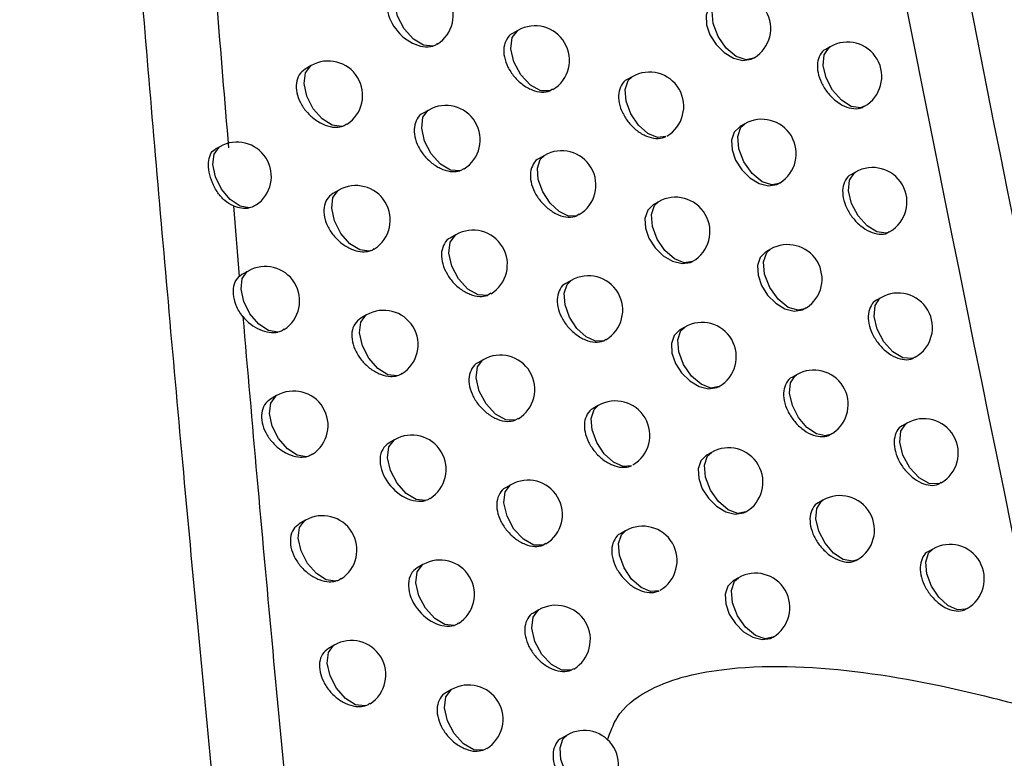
# Model space of a CAD drawing. Header units: millimetres. Extents: x 15358 to 16483, y 10132 to 11382.
# Tile 41 of 166: x 16322 to 16336, y 10317 to 10327. Entities that reach past the tile are written whole.
import ezdxf

# ---------------------------------------------------------------- set-up
doc = ezdxf.new("R2010")
doc.units = ezdxf.units.MM

msp = doc.modelspace()

# ---------------------------------------------------------------- linework, layer by layer
at = {"color": 7, "linetype": 'Continuous', "lineweight": 25}
for p, q in [((16329.248, 10327.276), (16329.169, 10327.23)), ((16333.794, 10327.039), (16333.728, 10327.001)), ((16326.239, 10326.764), (16326.152, 10326.713)), ((16332.688, 10326.879), (16332.677, 10326.873)), ((16330.912, 10326.603), (16330.838, 10326.561)), ((16329.754, 10326.42), (16329.717, 10326.396)), ((16327.95, 10326.118), (16327.868, 10326.071)), ((16332.549, 10325.916), (16332.48, 10325.876)), ((16324.91, 10325.584), (16324.844, 10325.546)), ((16329.634, 10325.458), (16329.557, 10325.413)), ((16334.161, 10325.214), (16334.096, 10325.176)), ((16333.065, 10325.06), (16333.049, 10325.05)), ((16326.641, 10324.951), (16326.555, 10324.901)), ((16331.293, 10324.782), (16331.219, 10324.74)), ((16325.107, 10324.723), (16325.194, 10323.695)), ((16330.14, 10324.6), (16330.108, 10324.579)), ((16328.345, 10324.302), (16328.264, 10324.255)), ((16332.925, 10324.092), (16332.856, 10324.052)), ((16325.322, 10323.774), (16325.232, 10323.722)), ((16325.232, 10323.722), (16325.195, 10323.696)), ((16330.024, 10323.638), (16329.947, 10323.594)), ((16328.854, 10323.451), (16328.805, 10323.419)), ((16334.532, 10323.387), (16334.468, 10323.35)), ((16333.446, 10323.24), (16333.425, 10323.226)), ((16327.046, 10323.136), (16326.961, 10323.087)), ((16331.677, 10322.96), (16331.605, 10322.918)), ((16330.528, 10322.779), (16330.502, 10322.761)), ((16328.744, 10322.484), (16328.664, 10322.438)), ((16333.305, 10322.266), (16333.237, 10322.227)), ((16325.736, 10321.961), (16325.648, 10321.91)), ((16330.418, 10321.817), (16330.342, 10321.773)), ((16329.252, 10321.631), (16329.208, 10321.602)), ((16334.907, 10321.559), (16334.843, 10321.522)), ((16327.454, 10321.32), (16327.371, 10321.272)), ((16332.065, 10321.135), (16331.994, 10321.094)), ((16329.147, 10320.664), (16329.068, 10320.619)), ((16333.688, 10320.439), (16333.621, 10320.401)), ((16332.57, 10320.272), (16332.565, 10320.269)), ((16326.155, 10320.147), (16326.067, 10320.097)), ((16330.815, 10319.994), (16330.74, 10319.951)), ((16329.654, 10319.81), (16329.614, 10319.784)), ((16335.286, 10319.729), (16335.223, 10319.693)), ((16327.866, 10319.502), (16327.784, 10319.455)), ((16332.457, 10319.31), (16332.387, 10319.269)), ((16329.553, 10318.843), (16329.475, 10318.798)), ((16332.968, 10318.45), (16332.957, 10318.444)), ((16326.576, 10318.331), (16326.49, 10318.282)), ((16330.059, 10317.987), (16330.025, 10317.964)), ((16328.282, 10317.683), (16328.201, 10317.636)), ((16329.963, 10317.021), (16329.886, 10316.976))]:
    msp.add_line(p, q, dxfattribs=at)
at = {"color": 7, "linetype": 'Continuous', "lineweight": 25, "flags": 128}
for points in [[(16328.009, 10327.048), (16327.874, 10327.061), (16327.727, 10327.15), (16327.594, 10327.299), (16327.498, 10327.483), (16327.456, 10327.67), (16327.474, 10327.828), (16327.551, 10327.929), (16327.558, 10327.933)], [(16332.107, 10327.698), (16332.106, 10327.698), (16332.025, 10327.617), (16331.986, 10327.499), (16331.993, 10327.359), (16332.044, 10327.211), (16332.133, 10327.071), (16332.251, 10326.955), (16332.386, 10326.874), (16332.522, 10326.839), (16332.644, 10326.856), (16332.688, 10326.879), (16332.688, 10326.879)], [(16332.677, 10326.873), (16332.568, 10326.85), (16332.424, 10326.899), (16332.281, 10327.019), (16332.163, 10327.188), (16332.09, 10327.377), (16332.076, 10327.554), (16332.123, 10327.688), (16332.178, 10327.739)], [(16329.717, 10326.396), (16329.582, 10326.398), (16329.431, 10326.481), (16329.292, 10326.63), (16329.191, 10326.818), (16329.146, 10327.01), (16329.165, 10327.172), (16329.245, 10327.274), (16329.248, 10327.276)], [(16334.294, 10326.173), (16334.232, 10326.152), (16334.098, 10326.171), (16333.956, 10326.261), (16333.828, 10326.407), (16333.735, 10326.586), (16333.692, 10326.767), (16333.706, 10326.923), (16333.776, 10327.027), (16333.794, 10327.039)], [(16326.679, 10325.876), (16326.544, 10325.896), (16326.399, 10325.988), (16326.27, 10326.137), (16326.177, 10326.319), (16326.137, 10326.502), (16326.155, 10326.657), (16326.23, 10326.757), (16326.239, 10326.764)], [(16331.402, 10325.732), (16331.281, 10325.717), (16331.14, 10325.775), (16331.003, 10325.897), (16330.891, 10326.064), (16330.824, 10326.247), (16330.81, 10326.418), (16330.854, 10326.549), (16330.912, 10326.603)], [(16328.405, 10325.234), (16328.269, 10325.245), (16328.122, 10325.332), (16327.987, 10325.481), (16327.89, 10325.666), (16327.848, 10325.854), (16327.866, 10326.013), (16327.943, 10326.114), (16327.95, 10326.118)], [(16333.049, 10325.05), (16332.946, 10325.027), (16332.802, 10325.073), (16332.656, 10325.192), (16332.536, 10325.362), (16332.463, 10325.553), (16332.448, 10325.732), (16332.495, 10325.867), (16332.549, 10325.916)], [(16332.48, 10325.876), (16332.479, 10325.875), (16332.398, 10325.795), (16332.359, 10325.678), (16332.366, 10325.537), (16332.417, 10325.389), (16332.506, 10325.249), (16332.624, 10325.132), (16332.758, 10325.051), (16332.894, 10325.017), (16333.015, 10325.033), (16333.065, 10325.06), (16333.065, 10325.06)], [(16325.339, 10324.696), (16325.204, 10324.721), (16325.062, 10324.816), (16324.936, 10324.965), (16324.847, 10325.144), (16324.808, 10325.325), (16324.826, 10325.477), (16324.899, 10325.577), (16324.91, 10325.584)], [(16330.108, 10324.579), (16329.986, 10324.575), (16329.848, 10324.64), (16329.716, 10324.763), (16329.609, 10324.927), (16329.545, 10325.105), (16329.533, 10325.272), (16329.574, 10325.4), (16329.634, 10325.458)], [(16334.661, 10324.347), (16334.607, 10324.328), (16334.473, 10324.343), (16334.329, 10324.431), (16334.198, 10324.577), (16334.103, 10324.757), (16334.059, 10324.941), (16334.074, 10325.099), (16334.145, 10325.203), (16334.161, 10325.214)], [(16327.084, 10324.064), (16326.949, 10324.082), (16326.803, 10324.173), (16326.673, 10324.322), (16326.579, 10324.504), (16326.538, 10324.689), (16326.557, 10324.844), (16326.632, 10324.945), (16326.641, 10324.951)], [(16331.219, 10324.74), (16331.219, 10324.74), (16331.137, 10324.659), (16331.097, 10324.541), (16331.104, 10324.4), (16331.155, 10324.253), (16331.245, 10324.114), (16331.364, 10323.998), (16331.5, 10323.918), (16331.638, 10323.884), (16331.761, 10323.901), (16331.788, 10323.914), (16331.788, 10323.914)], [(16331.788, 10323.914), (16331.667, 10323.895), (16331.525, 10323.952), (16331.387, 10324.073), (16331.274, 10324.24), (16331.205, 10324.424), (16331.191, 10324.597), (16331.235, 10324.728), (16331.293, 10324.782)], [(16328.805, 10323.419), (16328.669, 10323.427), (16328.52, 10323.513), (16328.385, 10323.662), (16328.287, 10323.848), (16328.243, 10324.037), (16328.262, 10324.197), (16328.34, 10324.298), (16328.345, 10324.302)], [(16332.856, 10324.052), (16332.856, 10324.052), (16332.775, 10323.972), (16332.736, 10323.854), (16332.743, 10323.714), (16332.794, 10323.565), (16332.883, 10323.425), (16333, 10323.308), (16333.134, 10323.227), (16333.27, 10323.192), (16333.39, 10323.209), (16333.446, 10323.24), (16333.446, 10323.24)], [(16333.425, 10323.226), (16333.328, 10323.203), (16333.183, 10323.246), (16333.036, 10323.364), (16332.914, 10323.535), (16332.839, 10323.727), (16332.824, 10323.908), (16332.872, 10324.044), (16332.925, 10324.092)], [(16325.754, 10322.886), (16325.619, 10322.909), (16325.476, 10323.002), (16325.349, 10323.152), (16325.258, 10323.332), (16325.219, 10323.513), (16325.237, 10323.667), (16325.31, 10323.766), (16325.322, 10323.774)], [(16330.502, 10322.761), (16330.38, 10322.754), (16330.241, 10322.817), (16330.108, 10322.94), (16330, 10323.105), (16329.935, 10323.284), (16329.923, 10323.452), (16329.964, 10323.581), (16330.024, 10323.638)], [(16335.032, 10322.521), (16334.986, 10322.502), (16334.852, 10322.513), (16334.706, 10322.599), (16334.573, 10322.746), (16334.475, 10322.928), (16334.431, 10323.114), (16334.446, 10323.273), (16334.518, 10323.378), (16334.532, 10323.387)], [(16327.493, 10322.25), (16327.357, 10322.266), (16327.211, 10322.356), (16327.08, 10322.505), (16326.985, 10322.688), (16326.943, 10322.873), (16326.962, 10323.03), (16327.037, 10323.131), (16327.046, 10323.136)], [(16331.605, 10322.918), (16331.604, 10322.918), (16331.522, 10322.837), (16331.483, 10322.719), (16331.49, 10322.578), (16331.541, 10322.431), (16331.63, 10322.292), (16331.749, 10322.175), (16331.885, 10322.095), (16332.022, 10322.061), (16332.145, 10322.078), (16332.177, 10322.094), (16332.177, 10322.094)], [(16332.177, 10322.094), (16332.056, 10322.072), (16331.914, 10322.126), (16331.774, 10322.247), (16331.66, 10322.414), (16331.59, 10322.6), (16331.576, 10322.774), (16331.62, 10322.907), (16331.677, 10322.96)], [(16329.208, 10321.602), (16329.072, 10321.608), (16328.922, 10321.693), (16328.786, 10321.842), (16328.686, 10322.028), (16328.642, 10322.219), (16328.661, 10322.379), (16328.739, 10322.481), (16328.744, 10322.484)], [(16333.805, 10321.4), (16333.726, 10321.377), (16333.593, 10321.405), (16333.455, 10321.499), (16333.332, 10321.644), (16333.244, 10321.819), (16333.203, 10321.995), (16333.216, 10322.147), (16333.282, 10322.25), (16333.305, 10322.266)], [(16326.172, 10321.073), (16326.037, 10321.095), (16325.894, 10321.188), (16325.765, 10321.337), (16325.674, 10321.517), (16325.634, 10321.7), (16325.652, 10321.854), (16325.726, 10321.954), (16325.736, 10321.961)], [(16330.9, 10320.942), (16330.778, 10320.932), (16330.639, 10320.994), (16330.504, 10321.116), (16330.395, 10321.281), (16330.329, 10321.462), (16330.316, 10321.631), (16330.358, 10321.76), (16330.418, 10321.817)], [(16335.407, 10320.693), (16335.369, 10320.677), (16335.235, 10320.682), (16335.087, 10320.766), (16334.951, 10320.912), (16334.852, 10321.096), (16334.806, 10321.285), (16334.821, 10321.446), (16334.895, 10321.551), (16334.907, 10321.559)], [(16327.905, 10320.435), (16327.769, 10320.448), (16327.623, 10320.537), (16327.49, 10320.686), (16327.394, 10320.87), (16327.352, 10321.057), (16327.37, 10321.214), (16327.446, 10321.315), (16327.454, 10321.32)], [(16331.994, 10321.094), (16331.993, 10321.094), (16331.912, 10321.013), (16331.873, 10320.895), (16331.88, 10320.755), (16331.93, 10320.607), (16332.02, 10320.468), (16332.138, 10320.351), (16332.273, 10320.271), (16332.41, 10320.237), (16332.532, 10320.254), (16332.57, 10320.272), (16332.57, 10320.272)], [(16332.565, 10320.269), (16332.45, 10320.247), (16332.307, 10320.299), (16332.166, 10320.419), (16332.049, 10320.587), (16331.978, 10320.775), (16331.964, 10320.95), (16332.009, 10321.083), (16332.065, 10321.135)], [(16329.614, 10319.784), (16329.479, 10319.787), (16329.328, 10319.871), (16329.19, 10320.02), (16329.09, 10320.207), (16329.045, 10320.399), (16329.064, 10320.56), (16329.143, 10320.662), (16329.147, 10320.664)], [(16334.188, 10319.573), (16334.116, 10319.551), (16333.983, 10319.576), (16333.843, 10319.668), (16333.719, 10319.813), (16333.628, 10319.989), (16333.586, 10320.168), (16333.6, 10320.321), (16333.667, 10320.425), (16333.688, 10320.439)], [(16326.594, 10319.26), (16326.459, 10319.279), (16326.315, 10319.371), (16326.185, 10319.52), (16326.093, 10319.702), (16326.052, 10319.885), (16326.07, 10320.04), (16326.144, 10320.141), (16326.155, 10320.147)], [(16331.302, 10319.121), (16331.18, 10319.109), (16331.04, 10319.168), (16330.904, 10319.29), (16330.794, 10319.456), (16330.726, 10319.638), (16330.713, 10319.808), (16330.756, 10319.938), (16330.815, 10319.994)], [(16335.786, 10318.863), (16335.766, 10318.853), (16335.645, 10318.845), (16335.507, 10318.906), (16335.374, 10319.027), (16335.266, 10319.189), (16335.199, 10319.368), (16335.184, 10319.536), (16335.223, 10319.667), (16335.286, 10319.729)], [(16328.321, 10318.618), (16328.185, 10318.629), (16328.038, 10318.717), (16327.904, 10318.866), (16327.807, 10319.05), (16327.764, 10319.238), (16327.783, 10319.397), (16327.859, 10319.498), (16327.866, 10319.502)], [(16332.957, 10318.444), (16332.848, 10318.421), (16332.704, 10318.47), (16332.561, 10318.59), (16332.443, 10318.758), (16332.371, 10318.947), (16332.356, 10319.124), (16332.402, 10319.259), (16332.457, 10319.31)], [(16332.387, 10319.269), (16332.386, 10319.269), (16332.305, 10319.188), (16332.266, 10319.071), (16332.273, 10318.93), (16332.324, 10318.782), (16332.413, 10318.643), (16332.531, 10318.526), (16332.666, 10318.445), (16332.802, 10318.411), (16332.924, 10318.428), (16332.968, 10318.45), (16332.968, 10318.45)], [(16330.025, 10317.964), (16329.889, 10317.965), (16329.738, 10318.047), (16329.599, 10318.196), (16329.497, 10318.384), (16329.451, 10318.577), (16329.47, 10318.739), (16329.55, 10318.842), (16329.553, 10318.843)], [(16327.019, 10317.445), (16326.884, 10317.462), (16326.739, 10317.553), (16326.609, 10317.702), (16326.515, 10317.884), (16326.474, 10318.069), (16326.492, 10318.224), (16326.567, 10318.325), (16326.576, 10318.331)], [(16328.74, 10316.8), (16328.605, 10316.809), (16328.456, 10316.895), (16328.321, 10317.044), (16328.223, 10317.229), (16328.18, 10317.418), (16328.198, 10317.578), (16328.276, 10317.679), (16328.282, 10317.683)], [(16330.439, 10316.143), (16330.317, 10316.138), (16330.179, 10316.201), (16330.046, 10316.324), (16329.939, 10316.488), (16329.874, 10316.667), (16329.862, 10316.834), (16329.903, 10316.963), (16329.963, 10317.021)]]:
    msp.add_lwpolyline(points, dxfattribs=at)
at = {"color": 7, "linetype": 'Continuous', "lineweight": 25}
for centre, start, end in [((16327.808, 10327.5), 302.2461, 119.9973), ((16332.428, 10327.306), 301.1075, 119.9973), ((16329.498, 10326.843), 301.2532, 119.9973), ((16334.044, 10326.606), 299.9973, 119.9973), ((16326.489, 10326.331), 303.0472, 119.9973), ((16331.162, 10326.17), 300.3079, 119.9973), ((16328.2, 10325.685), 302.0159, 119.9973), ((16332.799, 10325.483), 301.9476, 119.9973), ((16325.16, 10325.151), 303.8591, 119.9973), ((16329.884, 10325.025), 301.0492, 119.9973), ((16334.411, 10324.781), 299.9973, 119.9973), ((16326.891, 10324.518), 302.7965, 119.9973), ((16331.543, 10324.349), 300.1208, 119.9973), ((16328.595, 10323.869), 301.7833, 119.9973), ((16333.175, 10323.659), 302.8401, 119.9973), ((16325.572, 10323.341), 303.5888, 119.9973), ((16330.274, 10323.205), 300.8484, 119.9973), ((16334.782, 10322.954), 299.9973, 119.9973), ((16327.296, 10322.703), 302.5515, 119.9973), ((16331.927, 10322.527), 299.9973, 119.9973), ((16328.994, 10322.051), 301.5694, 119.9973), ((16333.555, 10321.833), 303.7959, 119.9973), ((16325.986, 10321.528), 303.3242, 119.9973), ((16330.668, 10321.384), 300.651, 119.9973), ((16335.157, 10321.126), 299.9973, 119.9973), ((16327.704, 10320.887), 302.3123, 119.9973), ((16333.555, 10321.833), 299.9973, 303.7959), ((16332.315, 10320.702), 300.3547, 119.9973), ((16329.397, 10320.231), 301.359, 119.9973), ((16333.938, 10320.006), 299.9973, 119.9973), ((16326.405, 10319.714), 303.0655, 119.9973), ((16331.065, 10319.561), 300.4569, 119.9973), ((16335.536, 10319.296), 299.9973, 119.9973), ((16328.116, 10319.069), 302.0788, 119.9973), ((16332.707, 10318.877), 301.0192, 119.9973), ((16329.803, 10318.41), 301.1521, 119.9973), ((16326.826, 10317.898), 302.8128, 119.9973), ((16328.532, 10317.25), 301.8509, 119.9973), ((16330.213, 10316.588), 300.9426, 119.9973)]:
    msp.add_arc(centre, 0.5, start, end, dxfattribs=at)
for points, knots in [([(16325.896, 10305.743), (16325.798, 10306.653), (16325.604, 10308.451), (16325.327, 10311.116), (16325.064, 10313.716), (16324.815, 10316.25), (16324.58, 10318.718), (16324.358, 10321.119), (16324.149, 10323.453), (16323.952, 10325.718), (16323.767, 10327.914), (16323.502, 10331.17), (16323.176, 10335.408), (16322.813, 10340.55), (16322.5, 10345.391), (16322.229, 10349.926), (16322.073, 10352.843), (16321.998, 10354.25)], [0, 0, 0, 0, 0.05598, 0.110676, 0.164072, 0.216148, 0.266888, 0.316276, 0.364297, 0.410936, 0.456178, 0.500012, 0.612161, 0.718399, 0.818552, 0.912464, 1, 1, 1, 1]), ([(16324.304, 10335.045), (16324.346, 10334.453), (16324.431, 10333.267), (16324.565, 10331.486), (16324.709, 10329.615), (16324.865, 10327.642), (16324.979, 10326.262), (16325.037, 10325.566)], [0, 0, 0, 0, 0.187838, 0.375918, 0.564243, 0.780027, 1, 1, 1, 1]), ([(16327.475, 10327.885), (16327.399, 10327.841), (16327.352, 10327.759), (16327.34, 10327.557), (16327.376, 10327.439), (16327.511, 10327.232), (16327.609, 10327.144), (16327.815, 10327.04), (16327.923, 10327.023), (16328.009, 10327.048)], [0, 0, 0, 0, 0.25, 0.25, 0.5, 0.5, 0.75, 0.75, 1, 1, 1, 1]), ([(16329.169, 10327.23), (16329.169, 10327.23), (16329.13, 10327.219), (16329.08, 10327.151), (16329.037, 10327.035), (16329.044, 10326.891), (16329.097, 10326.742), (16329.19, 10326.601), (16329.313, 10326.484), (16329.454, 10326.404), (16329.597, 10326.368), (16329.678, 10326.387), (16329.717, 10326.396)], [0, 0, 0, 0, 0.000259, 0.113323, 0.224471, 0.333876, 0.442516, 0.551678, 0.662387, 0.774987, 0.888995, 1, 1, 1, 1]), ([(16328.071, 10327.082), (16328.061, 10327.073), (16328.043, 10327.058), (16328.02, 10327.051), (16328.009, 10327.048)], [0, 0, 0, 0, 0.577788, 1, 1, 1, 1]), ([(16333.728, 10327.001), (16333.728, 10327), (16333.69, 10326.99), (16333.643, 10326.924), (16333.601, 10326.809), (16333.609, 10326.664), (16333.66, 10326.513), (16333.75, 10326.369), (16333.869, 10326.249), (16334.004, 10326.165), (16334.139, 10326.132), (16334.237, 10326.138), (16334.276, 10326.166), (16334.285, 10326.173)], [0, 0, 0, 0, 0.000873, 0.109079, 0.216326, 0.322666, 0.428581, 0.534743, 0.641698, 0.749626, 0.858267, 0.967053, 1, 1, 1, 1]), ([(16326.152, 10326.713), (16326.12, 10326.688), (16326.057, 10326.639), (16326.017, 10326.514), (16326.023, 10326.372), (16326.077, 10326.224), (16326.172, 10326.086), (16326.297, 10325.971), (16326.442, 10325.892), (16326.575, 10325.861), (16326.649, 10325.872), (16326.679, 10325.876)], [0, 0, 0, 0, 0.117463, 0.232331, 0.344754, 0.456153, 0.56833, 0.682698, 0.799735, 0.918773, 1, 1, 1, 1]), ([(16330.838, 10326.561), (16330.838, 10326.561), (16330.799, 10326.549), (16330.75, 10326.482), (16330.707, 10326.367), (16330.715, 10326.222), (16330.767, 10326.072), (16330.859, 10325.93), (16330.98, 10325.812), (16331.119, 10325.731), (16331.26, 10325.697), (16331.353, 10325.709), (16331.395, 10325.729), (16331.402, 10325.732)], [0, 0, 0, 0, 0.000479, 0.110399, 0.218805, 0.325815, 0.432196, 0.538981, 0.646998, 0.756524, 0.867168, 0.978048, 1, 1, 1, 1]), ([(16327.868, 10326.071), (16327.868, 10326.071), (16327.828, 10326.059), (16327.777, 10325.991), (16327.733, 10325.874), (16327.741, 10325.73), (16327.794, 10325.582), (16327.887, 10325.442), (16328.012, 10325.326), (16328.154, 10325.247), (16328.293, 10325.213), (16328.37, 10325.228), (16328.405, 10325.234)], [0, 0, 0, 0, 0.000072, 0.115251, 0.228167, 0.339045, 0.449046, 0.559672, 0.672113, 0.786771, 0.903086, 1, 1, 1, 1]), ([(16326.759, 10325.916), (16326.751, 10325.909), (16326.729, 10325.888), (16326.698, 10325.881), (16326.679, 10325.876)], [0, 0, 0, 0, 0.370469, 1, 1, 1, 1]), ([(16325.107, 10324.723), (16325.064, 10324.745), (16324.979, 10324.791), (16324.876, 10324.914), (16324.797, 10325.059), (16324.75, 10325.215), (16324.738, 10325.36), (16324.769, 10325.472), (16324.807, 10325.534), (16324.843, 10325.544), (16324.845, 10325.545)], [0, 0, 0, 0, 0.135741, 0.271071, 0.412822, 0.557058, 0.701498, 0.845796, 0.990308, 1, 1, 1, 1]), ([(16329.557, 10325.413), (16329.556, 10325.413), (16329.517, 10325.401), (16329.468, 10325.334), (16329.424, 10325.218), (16329.432, 10325.074), (16329.484, 10324.924), (16329.577, 10324.783), (16329.7, 10324.666), (16329.84, 10324.585), (16329.983, 10324.552), (16330.069, 10324.564), (16330.107, 10324.579), (16330.108, 10324.579)], [0, 0, 0, 0, 0.000299, 0.112734, 0.223343, 0.332285, 0.44049, 0.549188, 0.659362, 0.771343, 0.88467, 0.998283, 1, 1, 1, 1]), ([(16328.461, 10325.267), (16328.45, 10325.257), (16328.434, 10325.243), (16328.412, 10325.236), (16328.405, 10325.234)], [0, 0, 0, 0, 0.667114, 1, 1, 1, 1]), ([(16334.096, 10325.176), (16334.096, 10325.176), (16334.058, 10325.165), (16334.011, 10325.099), (16333.969, 10324.984), (16333.977, 10324.839), (16334.028, 10324.688), (16334.118, 10324.544), (16334.237, 10324.424), (16334.372, 10324.34), (16334.506, 10324.306), (16334.604, 10324.311), (16334.642, 10324.341), (16334.651, 10324.348)], [0, 0, 0, 0, 0.000905, 0.109081, 0.216345, 0.322742, 0.42873, 0.534952, 0.64193, 0.749836, 0.858424, 0.96715, 1, 1, 1, 1]), ([(16326.555, 10324.901), (16326.523, 10324.876), (16326.46, 10324.827), (16326.42, 10324.702), (16326.426, 10324.56), (16326.48, 10324.412), (16326.574, 10324.274), (16326.7, 10324.158), (16326.844, 10324.079), (16326.978, 10324.048), (16327.053, 10324.059), (16327.084, 10324.064)], [0, 0, 0, 0, 0.116945, 0.231371, 0.343452, 0.454542, 0.566369, 0.680293, 0.796776, 0.915177, 1, 1, 1, 1]), ([(16325.436, 10324.74), (16325.43, 10324.734), (16325.404, 10324.709), (16325.367, 10324.702), (16325.339, 10324.696)], [0, 0, 0, 0, 0.256266, 1, 1, 1, 1]), ([(16328.264, 10324.255), (16328.264, 10324.255), (16328.224, 10324.243), (16328.174, 10324.175), (16328.13, 10324.059), (16328.138, 10323.915), (16328.191, 10323.766), (16328.284, 10323.626), (16328.408, 10323.51), (16328.55, 10323.43), (16328.69, 10323.396), (16328.768, 10323.412), (16328.805, 10323.419)], [0, 0, 0, 0, 0.0001148, 0.114701, 0.2271263, 0.3376, 0.4472267, 0.5574453, 0.6693983, 0.7834723, 0.8991324, 1, 1, 1, 1]), ([(16327.158, 10324.102), (16327.15, 10324.094), (16327.129, 10324.076), (16327.101, 10324.068), (16327.084, 10324.064)], [0, 0, 0, 0, 0.4188129, 1, 1, 1, 1]), ([(16325.244, 10323.113), (16325.204, 10323.162), (16325.173, 10323.217), (16325.128, 10323.33), (16325.114, 10323.387), (16325.105, 10323.494), (16325.11, 10323.544), (16325.137, 10323.63), (16325.16, 10323.666), (16325.194, 10323.695)], [0, 0, 0, 0, 0.25, 0.25, 0.5, 0.5, 0.75, 0.75, 1, 1, 1, 1]), ([(16329.947, 10323.594), (16329.947, 10323.594), (16329.908, 10323.582), (16329.859, 10323.515), (16329.815, 10323.399), (16329.823, 10323.255), (16329.876, 10323.105), (16329.968, 10322.964), (16330.09, 10322.847), (16330.231, 10322.766), (16330.373, 10322.732), (16330.461, 10322.744), (16330.5, 10322.76), (16330.502, 10322.761)], [0, 0, 0, 0, 0.000338, 0.112127, 0.222175, 0.33063, 0.438376, 0.546589, 0.656208, 0.767552, 0.880181, 0.993087, 1, 1, 1, 1]), ([(16334.468, 10323.349), (16334.467, 10323.349), (16334.43, 10323.339), (16334.383, 10323.273), (16334.342, 10323.158), (16334.349, 10323.013), (16334.4, 10322.862), (16334.49, 10322.718), (16334.608, 10322.597), (16334.743, 10322.513), (16334.877, 10322.48), (16334.975, 10322.484), (16335.012, 10322.514), (16335.021, 10322.521)], [0, 0, 0, 0, 0.000936, 0.109084, 0.216362, 0.322814, 0.428873, 0.535152, 0.642152, 0.750038, 0.858573, 0.967242, 1, 1, 1, 1]), ([(16325.245, 10323.113), (16325.313, 10322.336), (16325.449, 10320.766), (16325.666, 10318.386), (16325.892, 10315.958), (16326.051, 10314.322), (16326.131, 10313.496)], [0, 0, 0, 0, 0.242862, 0.49048, 0.742859, 1, 1, 1, 1]), ([(16325.245, 10323.113), (16325.314, 10323.03), (16325.401, 10322.963), (16325.582, 10322.883), (16325.676, 10322.869), (16325.754, 10322.886)], [0, 0, 0, 0, 0.5, 0.5, 1, 1, 1, 1]), ([(16326.961, 10323.087), (16326.929, 10323.062), (16326.866, 10323.013), (16326.826, 10322.889), (16326.833, 10322.747), (16326.887, 10322.598), (16326.98, 10322.459), (16327.106, 10322.344), (16327.249, 10322.265), (16327.385, 10322.233), (16327.46, 10322.245), (16327.493, 10322.25)], [0, 0, 0, 0, 0.11642, 0.230393, 0.342116, 0.452882, 0.564347, 0.677818, 0.79374, 0.9115, 1, 1, 1, 1]), ([(16325.845, 10322.928), (16325.838, 10322.922), (16325.814, 10322.899), (16325.779, 10322.891), (16325.754, 10322.886)], [0, 0, 0, 0, 0.2857704, 1, 1, 1, 1]), ([(16328.664, 10322.438), (16328.664, 10322.438), (16328.625, 10322.426), (16328.575, 10322.358), (16328.531, 10322.242), (16328.538, 10322.098), (16328.591, 10321.949), (16328.684, 10321.809), (16328.808, 10321.692), (16328.949, 10321.612), (16329.091, 10321.577), (16329.17, 10321.594), (16329.208, 10321.602)], [0, 0, 0, 0, 0.0001577, 0.1141411, 0.2260629, 0.3361164, 0.445353, 0.5551497, 0.6666024, 0.7800834, 0.8950823, 1, 1, 1, 1]), ([(16327.561, 10322.287), (16327.552, 10322.278), (16327.533, 10322.261), (16327.506, 10322.254), (16327.493, 10322.25)], [0, 0, 0, 0, 0.476267, 1, 1, 1, 1]), ([(16333.237, 10322.227), (16333.237, 10322.227), (16333.199, 10322.216), (16333.151, 10322.15), (16333.109, 10322.035), (16333.117, 10321.89), (16333.168, 10321.739), (16333.259, 10321.596), (16333.378, 10321.476), (16333.514, 10321.393), (16333.651, 10321.359), (16333.748, 10321.368), (16333.789, 10321.394), (16333.799, 10321.4)], [0, 0, 0, 0, 0.0007627, 0.1090573, 0.2162723, 0.322472, 0.4281977, 0.5341999, 0.6410891, 0.7490691, 0.8578556, 0.9668122, 1, 1, 1, 1]), ([(16325.648, 10321.91), (16325.616, 10321.885), (16325.552, 10321.835), (16325.512, 10321.711), (16325.519, 10321.569), (16325.573, 10321.421), (16325.667, 10321.283), (16325.793, 10321.168), (16325.938, 10321.09), (16326.07, 10321.06), (16326.143, 10321.07), (16326.172, 10321.073)], [0, 0, 0, 0, 0.117955, 0.233266, 0.346019, 0.457704, 0.570202, 0.684991, 0.802575, 0.922262, 1, 1, 1, 1]), ([(16330.342, 10321.773), (16330.342, 10321.773), (16330.303, 10321.762), (16330.254, 10321.695), (16330.21, 10321.579), (16330.218, 10321.434), (16330.27, 10321.285), (16330.362, 10321.143), (16330.485, 10321.025), (16330.624, 10320.944), (16330.766, 10320.91), (16330.856, 10320.923), (16330.896, 10320.94), (16330.9, 10320.942)], [0, 0, 0, 0, 0.000377, 0.111505, 0.220976, 0.328926, 0.436194, 0.543901, 0.652949, 0.763643, 0.875565, 0.987751, 1, 1, 1, 1]), ([(16334.844, 10321.522), (16334.843, 10321.522), (16334.806, 10321.511), (16334.759, 10321.445), (16334.718, 10321.331), (16334.726, 10321.186), (16334.776, 10321.034), (16334.866, 10320.89), (16334.984, 10320.769), (16335.118, 10320.685), (16335.252, 10320.651), (16335.355, 10320.657), (16335.397, 10320.692), (16335.41, 10320.704)], [0, 0, 0, 0, 0.000949, 0.107113, 0.212465, 0.317043, 0.421251, 0.525662, 0.630747, 0.736661, 0.843184, 0.949833, 1, 1, 1, 1]), ([(16327.371, 10321.272), (16327.295, 10321.228), (16327.248, 10321.146), (16327.236, 10320.944), (16327.272, 10320.826), (16327.406, 10320.62), (16327.504, 10320.531), (16327.71, 10320.427), (16327.818, 10320.411), (16327.905, 10320.435)], [0, 0, 0, 0, 0.25, 0.25, 0.5, 0.5, 0.75, 0.75, 1, 1, 1, 1]), ([(16326.258, 10321.115), (16326.251, 10321.108), (16326.228, 10321.086), (16326.195, 10321.079), (16326.172, 10321.073)], [0, 0, 0, 0, 0.32013, 1, 1, 1, 1]), ([(16329.068, 10320.619), (16329.068, 10320.619), (16329.028, 10320.607), (16328.979, 10320.54), (16328.935, 10320.423), (16328.942, 10320.279), (16328.995, 10320.13), (16329.088, 10319.99), (16329.211, 10319.872), (16329.352, 10319.793), (16329.495, 10319.757), (16329.575, 10319.775), (16329.614, 10319.784)], [0, 0, 0, 0, 0.0002, 0.113571, 0.224976, 0.334593, 0.443423, 0.552782, 0.663722, 0.776601, 0.890932, 1, 1, 1, 1]), ([(16327.968, 10320.47), (16327.958, 10320.461), (16327.94, 10320.445), (16327.916, 10320.438), (16327.905, 10320.435)], [0, 0, 0, 0, 0.545248, 1, 1, 1, 1]), ([(16333.621, 10320.4), (16333.621, 10320.4), (16333.583, 10320.39), (16333.536, 10320.324), (16333.494, 10320.209), (16333.501, 10320.064), (16333.553, 10319.912), (16333.643, 10319.769), (16333.762, 10319.649), (16333.898, 10319.566), (16334.034, 10319.532), (16334.131, 10319.54), (16334.172, 10319.567), (16334.181, 10319.574)], [0, 0, 0, 0, 0.000797, 0.109057, 0.216287, 0.322547, 0.42835, 0.534415, 0.641326, 0.74928, 0.858004, 0.966892, 1, 1, 1, 1]), ([(16326.067, 10320.097), (16326.035, 10320.072), (16325.972, 10320.022), (16325.932, 10319.898), (16325.938, 10319.756), (16325.992, 10319.608), (16326.086, 10319.47), (16326.212, 10319.354), (16326.357, 10319.276), (16326.49, 10319.245), (16326.564, 10319.256), (16326.594, 10319.26)], [0, 0, 0, 0, 0.117443, 0.232321, 0.344745, 0.456135, 0.568297, 0.682651, 0.799685, 0.918736, 1, 1, 1, 1]), ([(16330.74, 10319.951), (16330.74, 10319.951), (16330.701, 10319.94), (16330.652, 10319.873), (16330.609, 10319.757), (16330.616, 10319.612), (16330.669, 10319.462), (16330.761, 10319.321), (16330.882, 10319.203), (16331.022, 10319.122), (16331.163, 10319.088), (16331.254, 10319.1), (16331.296, 10319.119), (16331.302, 10319.121)], [0, 0, 0, 0, 0.000416, 0.110869, 0.219745, 0.32717, 0.433939, 0.541122, 0.649582, 0.759612, 0.870813, 0.982269, 1, 1, 1, 1]), ([(16335.223, 10319.692), (16335.223, 10319.692), (16335.186, 10319.682), (16335.139, 10319.616), (16335.098, 10319.502), (16335.105, 10319.357), (16335.156, 10319.205), (16335.246, 10319.06), (16335.363, 10318.94), (16335.498, 10318.855), (16335.63, 10318.822), (16335.727, 10318.826), (16335.765, 10318.856), (16335.773, 10318.863)], [0, 0, 0, 0, 0.000997, 0.10908, 0.216376, 0.322921, 0.429104, 0.535484, 0.642516, 0.750351, 0.858778, 0.967328, 1, 1, 1, 1]), ([(16327.784, 10319.455), (16327.708, 10319.411), (16327.661, 10319.328), (16327.65, 10319.125), (16327.686, 10319.007), (16327.822, 10318.8), (16327.92, 10318.711), (16328.126, 10318.608), (16328.235, 10318.592), (16328.321, 10318.618)], [0, 0, 0, 0, 0.25, 0.25, 0.5, 0.5, 0.75, 0.75, 1, 1, 1, 1]), ([(16326.674, 10319.3), (16326.666, 10319.292), (16326.645, 10319.272), (16326.614, 10319.265), (16326.594, 10319.26)], [0, 0, 0, 0, 0.360367, 1, 1, 1, 1]), ([(16329.475, 10318.798), (16329.475, 10318.798), (16329.436, 10318.787), (16329.386, 10318.719), (16329.342, 10318.603), (16329.35, 10318.459), (16329.403, 10318.31), (16329.495, 10318.169), (16329.618, 10318.051), (16329.759, 10317.972), (16329.903, 10317.935), (16329.984, 10317.955), (16330.025, 10317.964)], [0, 0, 0, 0, 0.000242, 0.11299, 0.223864, 0.333029, 0.441435, 0.550341, 0.660755, 0.773021, 0.886675, 1, 1, 1, 1]), ([(16328.378, 10318.651), (16328.368, 10318.642), (16328.351, 10318.627), (16328.329, 10318.621), (16328.321, 10318.618)], [0, 0, 0, 0, 0.629108, 1, 1, 1, 1]), ([(16326.49, 10318.282), (16326.458, 10318.257), (16326.395, 10318.207), (16326.355, 10318.083), (16326.362, 10317.941), (16326.415, 10317.793), (16326.509, 10317.654), (16326.635, 10317.538), (16326.779, 10317.46), (16326.913, 10317.428), (16326.988, 10317.44), (16327.019, 10317.445)], [0, 0, 0, 0, 0.1169238, 0.2313595, 0.34344, 0.4545212, 0.5663342, 0.6802445, 0.7967222, 0.9151341, 1, 1, 1, 1]), ([(16330.552, 10316.95), (16330.593, 10317.063), (16330.704, 10317.373), (16331.251, 10317.786), (16332.421, 10318.068), (16334.151, 10318.003), (16335.771, 10317.674), (16336.716, 10317.415), (16336.991, 10317.34)], [0, 0, 0, 0, 0.052808, 0.144226, 0.319796, 0.601186, 0.88387, 1, 1, 1, 1]), ([(16328.201, 10317.636), (16328.201, 10317.636), (16328.161, 10317.624), (16328.111, 10317.557), (16328.066, 10317.44), (16328.074, 10317.296), (16328.127, 10317.147), (16328.22, 10317.007), (16328.344, 10316.891), (16328.486, 10316.811), (16328.626, 10316.777), (16328.704, 10316.793), (16328.74, 10316.8)], [0, 0, 0, 0, 0.000066, 0.114799, 0.227342, 0.337906, 0.447608, 0.557903, 0.669949, 0.784145, 0.899956, 1, 1, 1, 1]), ([(16327.094, 10317.483), (16327.085, 10317.475), (16327.065, 10317.456), (16327.036, 10317.449), (16327.019, 10317.445)], [0, 0, 0, 0, 0.407819, 1, 1, 1, 1]), ([(16329.886, 10316.976), (16329.886, 10316.976), (16329.847, 10316.965), (16329.797, 10316.897), (16329.754, 10316.782), (16329.761, 10316.637), (16329.814, 10316.488), (16329.906, 10316.347), (16330.029, 10316.229), (16330.169, 10316.148), (16330.312, 10316.115), (16330.399, 10316.127), (16330.438, 10316.143), (16330.439, 10316.143)], [0, 0, 0, 0, 0.000283, 0.11239, 0.222711, 0.331399, 0.439356, 0.547786, 0.657653, 0.769288, 0.88225, 0.995506, 1, 1, 1, 1]), ([(16328.792, 10316.831), (16328.781, 10316.821), (16328.766, 10316.808), (16328.746, 10316.802), (16328.74, 10316.8)], [0, 0, 0, 0, 0.732637, 1, 1, 1, 1])]:
    msp.add_open_spline(points, degree=3, knots=knots, dxfattribs=at)
for points in [[(16330.503, 10351.468), (16332.432, 10340.189), (16334.598, 10328.802), (16336.991, 10317.34)], [(16331.435, 10351.453), (16333.217, 10341.05), (16335.199, 10330.568), (16337.376, 10320.005)], [(16325.107, 10324.723), (16325.189, 10324.692), (16325.269, 10324.682), (16325.339, 10324.696)]]:
    msp.add_open_spline(points, degree=3, dxfattribs=at)

doc.saveas('drawing.dxf')
